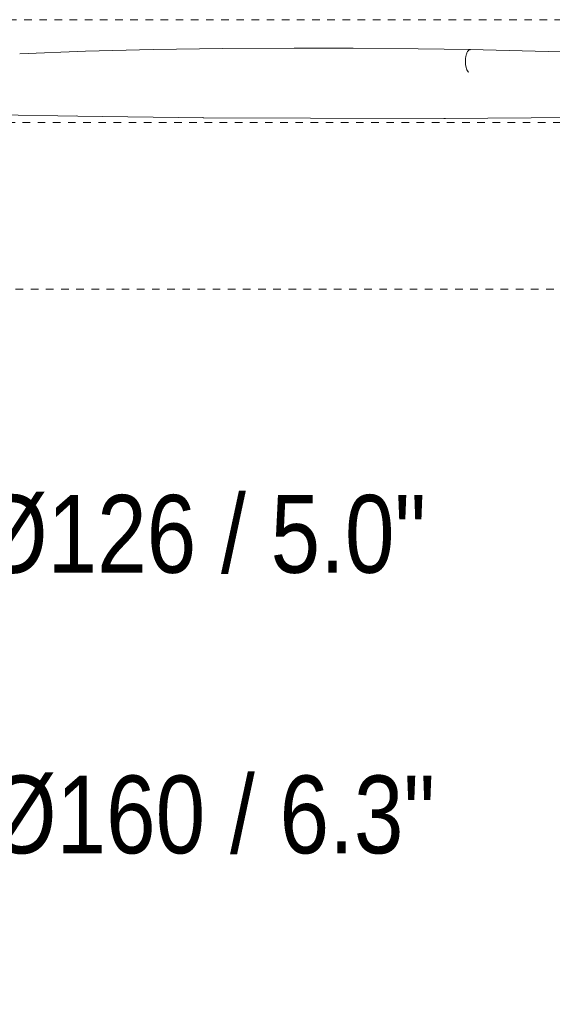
# Model space of a CAD drawing. Header units: millimetres. Extents: x 5770 to 11194, y -2990 to 7544.
# Tile 7 of 10: x 6716 to 6927, y 1203 to 1593. Entities that reach past the tile are written whole.
import ezdxf

# ---------------------------------------------------------------- set-up
doc = ezdxf.new("R2010")
doc.units = ezdxf.units.MM
doc.linetypes.add('Dash', pattern=[6, 3, -3])
doc.layers.add('A-ANNO-DIMS', color=7, linetype='Dash', lineweight=9, true_color=0xd2d2d2)
doc.layers.add('A-ANNO-DIMS-14', color=7, linetype='Continuous', lineweight=9)
doc.layers.add('E-LITE-EQPM', color=7, linetype='Continuous', lineweight=20)
doc.styles.add('Arial Narrow', font='ARIALN.TTF', dxfattribs={"height": 30.8})
doc.dimstyles.new('FARO_-_2_2mm_Arial_Narrow_mm_Inch_Left', dxfattribs={"dimscale": 304.8, "dimtxt": 31.521674, "dimasz": 0, "dimexe": 0.137795, "dimexo": 0.0625, "dimgap": 0.022966, "dimtad": 1, "dimdec": 0, "dimzin": 0, "dimdsep": 46, "dimtxsty": 'Arial Narrow', "dimblk1": 'NONE', "dimblk2": 'NONE', "dimsah": 1, "dimcen": 0.09, "dimadec": 0, "dimazin": 0, "dimtfac": 1, "dimtdec": 4, "dimtix": 1, "dimtmove": 1, "dimatfit": 3, "dimfxl": 0.045932, "dimfxlon": 1, "dimtvp": 1, "dimtolj": 1, "dimtzin": 0, "dimarcsym": 2})

# ---------------------------------------------------------------- blocks, each defined once
blk = doc.blocks.new('32060-10 - 32060 TUBEFAN Matt black ceiling fan with DC motor-512121-Alzado_PDF')
at = {"layer": 'E-LITE-EQPM'}
for p, q in [((7139.56, 1575.04), (6894.66, 1581.1)), ((6739.34, 1554.8), (6686.6, 1555.57)), ((6738.98, 1554.88), (6739.42, 1554.8)), ((6739.34, 1554.8), (6789.04, 1554.1)), ((6831.47, 1553.94), (6789.05, 1554.1)), ((6831.47, 1553.94), (6884.71, 1553.81)), ((6952.52, 1554.43), (6884.72, 1553.81))]:
    blk.add_line(p, q, dxfattribs=at)
at = {"layer": 'E-LITE-EQPM', "flags": 128}
for points in [[(6716.36, 1579.49), (6742.42, 1580.42), (6769.25, 1581.1), (6796.81, 1581.53), (6825.06, 1581.71), (6848.33, 1581.67)], [(6848.33, 1581.67), (6874.09, 1581.44), (6894.66, 1581.1)]]:
    blk.add_lwpolyline(points, dxfattribs=at)
at = {"layer": 'E-LITE-EQPM'}
blk.add_open_spline([(6892.85, 1577.45), (6892.89, 1577.91), (6893.04, 1578.8), (6893.4, 1579.94), (6893.88, 1580.74), (6894.38, 1581.11), (6894.71, 1581.11), (6894.85, 1581.07)], degree=3, knots=[-1, -1, -1, -1, -0.8, -0.6, -0.4, -0.2, -0.0471679, -0.0471679, -0.0471679, -0.0471679], dxfattribs=at)
for points in [[(6894.14, 1572.18), (6893.96, 1572.27), (6893.62, 1572.59), (6893.19, 1573.47), (6892.9, 1574.66), (6892.77, 1576.03), (6892.8, 1576.98), (6892.85, 1577.45)], [(6788.68, 1554.18), (6788.88, 1554.09), (6789.1, 1554.07), (6789.31, 1554.13)], [(6884.28, 1553.89), (6884.51, 1553.8), (6884.75, 1553.79), (6884.99, 1553.85)]]:
    blk.add_open_spline(points, degree=3, dxfattribs=at)
blk = doc.blocks.new('DIMBLOCK7-Alzado_PDF')
at = {"layer": 'A-ANNO-DIMS-14', "color": 251, "true_color": 0x5b5b5b, "transparency": 16777216}
for p, q in [((6531.86, 1429.84), (6531.86, 1471.91)), ((6657.66, 1429.84), (6657.66, 1471.91)), ((6531.86, 1429.91), (6657.66, 1429.91)), ((6531.86, 1429.91), (6531.86, 1415.91)), ((6657.66, 1429.91), (6657.66, 1415.91))]:
    blk.add_line(p, q, dxfattribs=at)
blk.add_ellipse((6699.94, 1429.91), major_axis=(105.18, 0), ratio=0.379175, start_param=3.141593, end_param=4.712389, dxfattribs=at)
at = {"layer": 'A-ANNO-DIMS-14', "color": 0, "transparency": 16777216, "insert": (6699.94, 1404.81), "char_height": 30.8, "width": 213.1466, "attachment_point": 1, "line_spacing_factor": 0.974696, "style": 'Arial Narrow'}
blk.add_mtext('Ø126 / 5.0"', dxfattribs=at)
blk = doc.blocks.new('_None')
blk = doc.blocks.new('DIMBLOCK8-Alzado_PDF')
at = {"layer": 'A-ANNO-DIMS-14', "color": 251, "true_color": 0x5b5b5b, "transparency": 16777216}
for p, q in [((6514.65, 1325.58), (6514.65, 1269.58)), ((6514.65, 1311.58), (6514.65, 1325.58)), ((6674.86, 1325.58), (6674.86, 1269.58)), ((6674.86, 1311.58), (6674.86, 1325.58)), ((6514.65, 1311.58), (6674.86, 1311.58))]:
    blk.add_line(p, q, dxfattribs=at)
blk.add_ellipse((6703.49, 1311.58), major_axis=(108.73, 0), ratio=0.299993, start_param=3.141593, end_param=4.712389, dxfattribs=at)
at = {"layer": 'A-ANNO-DIMS-14', "color": 0, "transparency": 16777216, "insert": (6703.49, 1293.75), "char_height": 30.8, "width": 213.1466, "attachment_point": 1, "line_spacing_factor": 0.974696, "style": 'Arial Narrow'}
blk.add_mtext('Ø160 / 6.3"', dxfattribs=at)

msp = doc.modelspace()

# ---------------------------------------------------------------- linework, layer by layer
at = {"layer": 'A-ANNO-DIMS'}
for p, q in [((6670.14, 1592.94), (7215.14, 1592.94)), ((6657.51, 1552.29), (7217.51, 1552.29)), ((6594.76, 1486.22), (7217.51, 1486.22))]:
    msp.add_line(p, q, dxfattribs=at)

# ---------------------------------------------------------------- block references
at = {"layer": 'E-LITE-EQPM'}
msp.add_blockref('32060-10 - 32060 TUBEFAN Matt black ceiling fan with DC motor-512121-Alzado_PDF', (0, 0), dxfattribs=at)

# ---------------------------------------------------------------- dimensions: what is measured, and where the dimension line sits
at = {"layer": 'A-ANNO-DIMS', "color": 251, "linetype": 'Continuous', "true_color": 0x5b5b5b}
for base, p1, p2, override, picture, middle in [((6657.66, 1429.91), (6531.86, 1415.91), (6657.66, 1415.91), {"dimpost": '<>', "dimfxl": 125.802279}, 'DIMBLOCK7-Alzado_PDF', (6806.52, 1384.28)), ((6674.86, 1311.58), (6514.65, 1325.58), (6674.86, 1325.58), {"dimpost": '<>', "dimfxl": 160.214602}, 'DIMBLOCK8-Alzado_PDF', (6810.06, 1273.22))]:
    dim = msp.add_linear_dim(base=base, p1=p1, p2=p2, text='Ø<>', dimstyle='FARO_-_2_2mm_Arial_Narrow_mm_Inch_Left', override=override, dxfattribs=at)
    dim.commit()
    dim.dimension.update_dxf_attribs({"geometry": picture, "text_midpoint": middle, "dimtype": 160})

doc.saveas('drawing.dxf')
